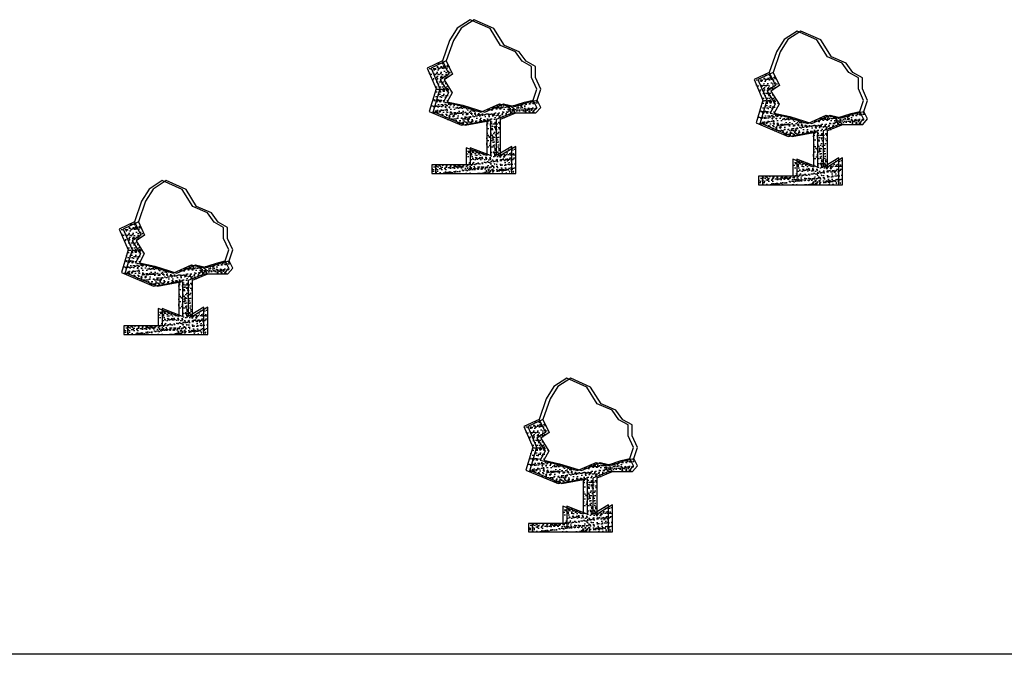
# Model space of a CAD drawing. Header units: inches. Extents: x -1841658761 to 3039153, y 1727 to 2165588347.
# Tile 7 of 41: x 10658 to 10712, y 4379 to 4413. Entities that reach past the tile are written whole.
import ezdxf

# ---------------------------------------------------------------- set-up
doc = ezdxf.new("R2010")
doc.units = ezdxf.units.IN
doc.header["$MEASUREMENT"] = 0
pattern_1 = [(50, (9735.95216, 4239.81322), (0.5715667, -0.0500056), [0.05976563, -0.65742187]), (355, (9735.95216, 4239.8132), (-0.11056747, 0.5994031), [0.0478125, -0.5259375]), (100.451444, (9735.9998, 4239.80906), (0.46099924, 0.5493975), [0.05079297, -0.55872262]), (46.1842, (9735.95216, 4239.9726), (0.85045794, -0.1318982), [0.0896484, -0.9861328]), (96.63564, (9736.023, 4239.9616), (0.74480874, 0.77625076), [0.0761895, -0.8380844]), (351.18416, (9735.9522, 4239.9726), (0.7448087, 0.77625076), [0.07171875, -0.78890625]), (21, (9736.03185, 4239.93275), (0.4756603, -0.32083693), [0.05976563, -0.65742187]), (326, (9736.03185, 4239.93275), (0.1938919, 0.57785394), [0.0478125, -0.5259375]), (71.451445, (9736.0715, 4239.906), (0.6695522, 0.257017), [0.05079296, -0.55872262]), (37.5, (9735.95216, 4239.81322), (0.009689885, 0.26527479), [0, -0.5195625, 0, -0.53390625, 0, -0.52792969]), (7.5, (9735.95216, 4239.81322), (0.20963354, 0.31429683), [0, -0.30440625, 0, -0.507609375, 0, -0.20121094]), (327.5, (9735.77446, 4239.81322), (0.425389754, -0.017973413), [0, -0.19921875, 0, -0.6215625, 0, -0.82476562]), (317.5, (9735.69477, 4239.81322), (0.46472648, 0.07977116), [0, -0.25898437, 0, -0.41278125, 0, -0.58570312])]
pattern_2 = [(50, (9741.2177, 4220.2753), (0.5715667, -0.0500056), [0.05976563, -0.65742187]), (355, (9741.2177, 4220.2753), (-0.11056747, 0.5994031), [0.0478125, -0.5259375]), (100.451444, (9741.2653, 4220.27114), (0.46099924, 0.5493975), [0.05079297, -0.55872262]), (46.1842, (9741.2177, 4220.4347), (0.85045794, -0.1318982), [0.0896484, -0.9861328]), (96.63564, (9741.2886, 4220.4237), (0.74480874, 0.77625076), [0.0761895, -0.8380844]), (351.18416, (9741.2177, 4220.4347), (0.7448087, 0.77625076), [0.07171875, -0.78890625]), (21, (9741.2974, 4220.39483), (0.4756603, -0.32083693), [0.05976563, -0.65742187]), (326, (9741.2974, 4220.39483), (0.1938919, 0.57785394), [0.0478125, -0.5259375]), (71.451445, (9741.337, 4220.3681), (0.6695522, 0.257017), [0.05079296, -0.55872262]), (37.5, (9741.2177, 4220.2753), (0.009689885, 0.26527479), [0, -0.5195625, 0, -0.53390625, 0, -0.52792969]), (7.5, (9741.2177, 4220.2753), (0.20963354, 0.31429683), [0, -0.30440625, 0, -0.507609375, 0, -0.20121094]), (327.5, (9741.03999, 4220.2753), (0.425389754, -0.017973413), [0, -0.19921875, 0, -0.6215625, 0, -0.82476562]), (317.5, (9740.9603, 4220.2753), (0.46472648, 0.07977116), [0, -0.25898437, 0, -0.41278125, 0, -0.58570312])]
pattern_3 = [(50, (9753.7577, 4239.1911), (0.5715667, -0.0500056), [0.05976563, -0.65742187]), (355, (9753.7577, 4239.1911), (-0.11056747, 0.5994031), [0.0478125, -0.5259375]), (100.451444, (9753.80534, 4239.1869), (0.46099924, 0.5493975), [0.05079297, -0.55872262]), (46.1842, (9753.7577, 4239.35046), (0.85045794, -0.1318982), [0.0896484, -0.9861328]), (96.63564, (9753.8286, 4239.3395), (0.74480874, 0.77625076), [0.0761895, -0.8380844]), (351.18416, (9753.7577, 4239.3505), (0.7448087, 0.77625076), [0.07171875, -0.78890625]), (21, (9753.8374, 4239.3106), (0.4756603, -0.32083693), [0.05976563, -0.65742187]), (326, (9753.8374, 4239.3106), (0.1938919, 0.57785394), [0.0478125, -0.5259375]), (71.451445, (9753.87704, 4239.2839), (0.6695522, 0.257017), [0.05079296, -0.55872262]), (37.5, (9753.75771, 4239.19109), (0.009689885, 0.26527479), [0, -0.5195625, 0, -0.53390625, 0, -0.52792969]), (7.5, (9753.7577, 4239.19109), (0.20963354, 0.31429683), [0, -0.30440625, 0, -0.507609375, 0, -0.20121094]), (327.5, (9753.58, 4239.19109), (0.425389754, -0.017973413), [0, -0.19921875, 0, -0.6215625, 0, -0.82476562]), (317.5, (9753.50032, 4239.1911), (0.46472648, 0.07977116), [0, -0.25898437, 0, -0.41278125, 0, -0.58570312])]
pattern_4 = [(50, (9719.1762, 4231.0408), (0.5715667, -0.0500056), [0.05976563, -0.65742187]), (355, (9719.1762, 4231.0408), (-0.11056747, 0.5994031), [0.0478125, -0.5259375]), (100.451444, (9719.22384, 4231.03665), (0.46099924, 0.5493975), [0.05079297, -0.55872262]), (46.1842, (9719.1762, 4231.2002), (0.85045794, -0.1318982), [0.0896484, -0.9861328]), (96.63564, (9719.2471, 4231.1892), (0.74480874, 0.77625076), [0.0761895, -0.8380844]), (351.18416, (9719.1762, 4231.2002), (0.7448087, 0.77625076), [0.07171875, -0.78890625]), (21, (9719.2559, 4231.16035), (0.4756603, -0.32083693), [0.05976563, -0.65742187]), (326, (9719.2559, 4231.16035), (0.1938919, 0.57785394), [0.0478125, -0.5259375]), (71.451445, (9719.29554, 4231.1336), (0.6695522, 0.257017), [0.05079296, -0.55872262]), (37.5, (9719.1762, 4231.04082), (0.009689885, 0.26527479), [0, -0.5195625, 0, -0.53390625, 0, -0.52792969]), (7.5, (9719.1762, 4231.04082), (0.20963354, 0.31429683), [0, -0.30440625, 0, -0.507609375, 0, -0.20121094]), (327.5, (9718.9985, 4231.04082), (0.425389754, -0.017973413), [0, -0.19921875, 0, -0.6215625, 0, -0.82476562]), (317.5, (9718.91882, 4231.0408), (0.46472648, 0.07977116), [0, -0.25898437, 0, -0.41278125, 0, -0.58570312])]

msp = doc.modelspace()

# ---------------------------------------------------------------- hatches: boundary and pattern name
at = {"ltscale": 0.02}
h = msp.add_hatch(dxfattribs=at)
h.set_pattern_fill('AR-CONC', color=256, scale=0.079687)
h.set_pattern_definition([(50, (9735.73966, 4239.81322), (0.5715667, -0.0500056), [0.05976563, -0.65742187]), (355, (9735.73966, 4239.8132), (-0.11056747, 0.5994031), [0.0478125, -0.5259375]), (100.451444, (9735.7873, 4239.80906), (0.46099924, 0.5493975), [0.05079297, -0.55872262]), (46.1842, (9735.73966, 4239.9726), (0.85045794, -0.1318982), [0.0896484, -0.9861328]), (96.63564, (9735.8105, 4239.9616), (0.74480874, 0.77625076), [0.0761895, -0.8380844]), (351.18416, (9735.7397, 4239.9726), (0.7448087, 0.77625076), [0.07171875, -0.78890625]), (21, (9735.81935, 4239.93275), (0.4756603, -0.32083693), [0.05976563, -0.65742187]), (326, (9735.81935, 4239.93275), (0.1938919, 0.57785394), [0.0478125, -0.5259375]), (71.451445, (9735.859, 4239.906), (0.6695522, 0.257017), [0.05079296, -0.55872262]), (37.5, (9735.73966, 4239.81322), (0.009689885, 0.26527479), [0, -0.5195625, 0, -0.53390625, 0, -0.52792969]), (7.5, (9735.73966, 4239.81322), (0.20963354, 0.31429683), [0, -0.30440625, 0, -0.507609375, 0, -0.20121094]), (327.5, (9735.56196, 4239.81322), (0.425389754, -0.017973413), [0, -0.19921875, 0, -0.6215625, 0, -0.82476562]), (317.5, (9735.48227, 4239.81322), (0.46472648, 0.07977116), [0, -0.25898437, 0, -0.41278125, 0, -0.58570312])])
h.paths.add_polyline_path([(10681.28501, 4408.87401), (10681.5559, 4409.36146), (10681.11344, 4410.07458), (10681.57396, 4410.38149), (10681.23056, 4411.09544), (10680.40312, 4410.70484), (10680.88579, 4409.57899), (10680.51805, 4408.33825), (10682.26485, 4407.603), (10683.64234, 4407.8506), (10683.64234, 4405.9386), (10682.52364, 4406.3715), (10682.52364, 4405.43354), (10680.64709, 4405.43354), (10680.64709, 4404.96457), (10685.01367, 4404.96457), (10685.01367, 4406.44366), (10684.18366, 4405.9386), (10684.18366, 4407.92275), (10685.0226, 4408.26144), (10686.11413, 4408.26144), (10686.37359, 4408.56978), (10686.17404, 4408.96875), (10685.70215, 4408.8561), (10684.95775, 4408.61107), (10684.34043, 4408.75627), (10683.33276, 4408.31159), (10682.1338, 4408.68445)])
h = msp.add_hatch(dxfattribs=at)
h.set_pattern_fill('AR-CONC', color=256, scale=0.079687)
h.set_pattern_definition(pattern_1)
h.paths.add_polyline_path([(10681.49751, 4408.87401), (10681.7684, 4409.36146), (10681.32594, 4410.07458), (10681.78646, 4410.38149), (10681.44306, 4411.09544), (10680.61562, 4410.70484), (10681.09829, 4409.57899), (10680.73055, 4408.33825), (10682.47735, 4407.603), (10683.85484, 4407.8506), (10683.85484, 4405.9386), (10682.73614, 4406.3715), (10682.73614, 4405.43354), (10680.85959, 4405.43354), (10680.85959, 4404.96457), (10685.22617, 4404.96457), (10685.22617, 4406.44366), (10684.39616, 4405.9386), (10684.39616, 4407.92275), (10685.2351, 4408.26144), (10686.32663, 4408.26144), (10686.58609, 4408.56978), (10686.38654, 4408.96875), (10685.91465, 4408.8561), (10685.17025, 4408.61107), (10684.55293, 4408.75627), (10683.54526, 4408.31159), (10682.3463, 4408.68445)])
h = msp.add_hatch(dxfattribs=at)
h.set_pattern_fill('AR-CONC', color=256, scale=0.079687)
h.set_pattern_definition(pattern_1)
h.paths.add_polyline_path([(10681.49751, 4408.87401), (10681.7684, 4409.36146), (10681.32594, 4410.07458), (10681.78646, 4410.38149), (10681.44306, 4411.09544), (10680.61562, 4410.70484), (10681.09829, 4409.57899), (10680.73055, 4408.33825), (10682.47735, 4407.603), (10683.85484, 4407.8506), (10683.85484, 4405.9386), (10682.73614, 4406.3715), (10682.73614, 4405.43354), (10680.85959, 4405.43354), (10680.85959, 4404.96457), (10685.22617, 4404.96457), (10685.22617, 4406.44366), (10684.39616, 4405.9386), (10684.39616, 4407.92275), (10685.2351, 4408.26144), (10686.32663, 4408.26144), (10686.58609, 4408.56978), (10686.38654, 4408.96875), (10685.91465, 4408.8561), (10685.17025, 4408.61107), (10684.55293, 4408.75627), (10683.54526, 4408.31159), (10682.3463, 4408.68445)])
h = msp.add_hatch(dxfattribs=at)
h.set_pattern_fill('AR-CONC', color=256, scale=0.079687)
h.set_pattern_definition([(50, (9753.5452, 4239.1911), (0.5715667, -0.0500056), [0.05976563, -0.65742187]), (355, (9753.5452, 4239.1911), (-0.11056747, 0.5994031), [0.0478125, -0.5259375]), (100.451444, (9753.59284, 4239.1869), (0.46099924, 0.5493975), [0.05079297, -0.55872262]), (46.1842, (9753.5452, 4239.35046), (0.85045794, -0.1318982), [0.0896484, -0.9861328]), (96.63564, (9753.6161, 4239.3395), (0.74480874, 0.77625076), [0.0761895, -0.8380844]), (351.18416, (9753.5452, 4239.3505), (0.7448087, 0.77625076), [0.07171875, -0.78890625]), (21, (9753.6249, 4239.3106), (0.4756603, -0.32083693), [0.05976563, -0.65742187]), (326, (9753.6249, 4239.3106), (0.1938919, 0.57785394), [0.0478125, -0.5259375]), (71.451445, (9753.66454, 4239.2839), (0.6695522, 0.257017), [0.05079296, -0.55872262]), (37.5, (9753.54521, 4239.19109), (0.009689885, 0.26527479), [0, -0.5195625, 0, -0.53390625, 0, -0.52792969]), (7.5, (9753.5452, 4239.19109), (0.20963354, 0.31429683), [0, -0.30440625, 0, -0.507609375, 0, -0.20121094]), (327.5, (9753.3675, 4239.19109), (0.425389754, -0.017973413), [0, -0.19921875, 0, -0.6215625, 0, -0.82476562]), (317.5, (9753.28782, 4239.1911), (0.46472648, 0.07977116), [0, -0.25898437, 0, -0.41278125, 0, -0.58570312])])
h.paths.add_polyline_path([(10699.09055, 4408.25187), (10699.36145, 4408.73932), (10698.91898, 4409.45244), (10699.3795, 4409.75935), (10699.03611, 4410.4733), (10698.20867, 4410.0827), (10698.69134, 4408.95685), (10698.3236, 4407.71612), (10700.07039, 4406.98087), (10701.44789, 4407.22846), (10701.44789, 4405.31646), (10700.32919, 4405.74936), (10700.32919, 4404.81141), (10698.45264, 4404.81141), (10698.45264, 4404.34243), (10702.81921, 4404.34243), (10702.81921, 4405.82152), (10701.98921, 4405.31646), (10701.98921, 4407.30061), (10702.82815, 4407.63931), (10703.91967, 4407.63931), (10704.17914, 4407.94764), (10703.97959, 4408.34661), (10703.50769, 4408.23396), (10702.76329, 4407.98893), (10702.14597, 4408.13413), (10701.13831, 4407.68945), (10699.93935, 4408.06231)])
h = msp.add_hatch(dxfattribs=at)
h.set_pattern_fill('AR-CONC', color=256, scale=0.079687)
h.set_pattern_definition(pattern_3)
h.paths.add_polyline_path([(10699.30305, 4408.25187), (10699.57395, 4408.73932), (10699.13148, 4409.45244), (10699.592, 4409.75935), (10699.24861, 4410.4733), (10698.42117, 4410.0827), (10698.90384, 4408.95685), (10698.5361, 4407.71612), (10700.28289, 4406.98087), (10701.66039, 4407.22846), (10701.66039, 4405.31646), (10700.54169, 4405.74936), (10700.54169, 4404.81141), (10698.66514, 4404.81141), (10698.66514, 4404.34243), (10703.03171, 4404.34243), (10703.03171, 4405.82152), (10702.20171, 4405.31646), (10702.20171, 4407.30061), (10703.04065, 4407.63931), (10704.13217, 4407.63931), (10704.39164, 4407.94764), (10704.19209, 4408.34661), (10703.72019, 4408.23396), (10702.97579, 4407.98893), (10702.35847, 4408.13413), (10701.35081, 4407.68945), (10700.15185, 4408.06231)])
h = msp.add_hatch(dxfattribs=at)
h.set_pattern_fill('AR-CONC', color=256, scale=0.079687)
h.set_pattern_definition(pattern_3)
h.paths.add_polyline_path([(10699.30305, 4408.25187), (10699.57395, 4408.73932), (10699.13148, 4409.45244), (10699.592, 4409.75935), (10699.24861, 4410.4733), (10698.42117, 4410.0827), (10698.90384, 4408.95685), (10698.5361, 4407.71612), (10700.28289, 4406.98087), (10701.66039, 4407.22846), (10701.66039, 4405.31646), (10700.54169, 4405.74936), (10700.54169, 4404.81141), (10698.66514, 4404.81141), (10698.66514, 4404.34243), (10703.03171, 4404.34243), (10703.03171, 4405.82152), (10702.20171, 4405.31646), (10702.20171, 4407.30061), (10703.04065, 4407.63931), (10704.13217, 4407.63931), (10704.39164, 4407.94764), (10704.19209, 4408.34661), (10703.72019, 4408.23396), (10702.97579, 4407.98893), (10702.35847, 4408.13413), (10701.35081, 4407.68945), (10700.15185, 4408.06231)])
h = msp.add_hatch(dxfattribs=at)
h.set_pattern_fill('AR-CONC', color=256, scale=0.079687)
h.set_pattern_definition([(50, (9718.9637, 4231.0408), (0.5715667, -0.0500056), [0.05976563, -0.65742187]), (355, (9718.9637, 4231.0408), (-0.11056747, 0.5994031), [0.0478125, -0.5259375]), (100.451444, (9719.01134, 4231.03665), (0.46099924, 0.5493975), [0.05079297, -0.55872262]), (46.1842, (9718.9637, 4231.2002), (0.85045794, -0.1318982), [0.0896484, -0.9861328]), (96.63564, (9719.0346, 4231.1892), (0.74480874, 0.77625076), [0.0761895, -0.8380844]), (351.18416, (9718.9637, 4231.2002), (0.7448087, 0.77625076), [0.07171875, -0.78890625]), (21, (9719.0434, 4231.16035), (0.4756603, -0.32083693), [0.05976563, -0.65742187]), (326, (9719.0434, 4231.16035), (0.1938919, 0.57785394), [0.0478125, -0.5259375]), (71.451445, (9719.08304, 4231.1336), (0.6695522, 0.257017), [0.05079296, -0.55872262]), (37.5, (9718.9637, 4231.04082), (0.009689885, 0.26527479), [0, -0.5195625, 0, -0.53390625, 0, -0.52792969]), (7.5, (9718.9637, 4231.04082), (0.20963354, 0.31429683), [0, -0.30440625, 0, -0.507609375, 0, -0.20121094]), (327.5, (9718.786, 4231.04082), (0.425389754, -0.017973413), [0, -0.19921875, 0, -0.6215625, 0, -0.82476562]), (317.5, (9718.70632, 4231.0408), (0.46472648, 0.07977116), [0, -0.25898437, 0, -0.41278125, 0, -0.58570312])])
h.paths.add_polyline_path([(10664.50905, 4400.1016), (10664.77995, 4400.58905), (10664.33748, 4401.30217), (10664.798, 4401.60908), (10664.45461, 4402.32304), (10663.62716, 4401.93243), (10664.10984, 4400.80658), (10663.7421, 4399.56585), (10665.48889, 4398.8306), (10666.86639, 4399.07819), (10666.86639, 4397.16619), (10665.74769, 4397.5991), (10665.74769, 4396.66114), (10663.87114, 4396.66114), (10663.87114, 4396.19216), (10668.23771, 4396.19216), (10668.23771, 4397.67125), (10667.40771, 4397.16619), (10667.40771, 4399.15034), (10668.24665, 4399.48904), (10669.33817, 4399.48904), (10669.59764, 4399.79737), (10669.39809, 4400.19634), (10668.92619, 4400.08369), (10668.18179, 4399.83867), (10667.56447, 4399.98387), (10666.55681, 4399.53919), (10665.35784, 4399.91204)])
h = msp.add_hatch(dxfattribs=at)
h.set_pattern_fill('AR-CONC', color=256, scale=0.079687)
h.set_pattern_definition(pattern_4)
h.paths.add_polyline_path([(10664.72155, 4400.1016), (10664.99245, 4400.58905), (10664.54998, 4401.30217), (10665.0105, 4401.60908), (10664.66711, 4402.32304), (10663.83966, 4401.93243), (10664.32234, 4400.80658), (10663.9546, 4399.56585), (10665.70139, 4398.8306), (10667.07889, 4399.07819), (10667.07889, 4397.16619), (10665.96019, 4397.5991), (10665.96019, 4396.66114), (10664.08364, 4396.66114), (10664.08364, 4396.19216), (10668.45021, 4396.19216), (10668.45021, 4397.67125), (10667.62021, 4397.16619), (10667.62021, 4399.15034), (10668.45915, 4399.48904), (10669.55067, 4399.48904), (10669.81014, 4399.79737), (10669.61059, 4400.19634), (10669.13869, 4400.08369), (10668.39429, 4399.83867), (10667.77697, 4399.98387), (10666.76931, 4399.53919), (10665.57034, 4399.91204)])
h = msp.add_hatch(dxfattribs=at)
h.set_pattern_fill('AR-CONC', color=256, scale=0.079687)
h.set_pattern_definition(pattern_4)
h.paths.add_polyline_path([(10664.72155, 4400.1016), (10664.99245, 4400.58905), (10664.54998, 4401.30217), (10665.0105, 4401.60908), (10664.66711, 4402.32304), (10663.83966, 4401.93243), (10664.32234, 4400.80658), (10663.9546, 4399.56585), (10665.70139, 4398.8306), (10667.07889, 4399.07819), (10667.07889, 4397.16619), (10665.96019, 4397.5991), (10665.96019, 4396.66114), (10664.08364, 4396.66114), (10664.08364, 4396.19216), (10668.45021, 4396.19216), (10668.45021, 4397.67125), (10667.62021, 4397.16619), (10667.62021, 4399.15034), (10668.45915, 4399.48904), (10669.55067, 4399.48904), (10669.81014, 4399.79737), (10669.61059, 4400.19634), (10669.13869, 4400.08369), (10668.39429, 4399.83867), (10667.77697, 4399.98387), (10666.76931, 4399.53919), (10665.57034, 4399.91204)])
h = msp.add_hatch(dxfattribs=at)
h.set_pattern_fill('AR-CONC', color=256, scale=0.079687)
h.set_pattern_definition([(50, (9741.0052, 4220.2753), (0.5715667, -0.0500056), [0.05976563, -0.65742187]), (355, (9741.0052, 4220.2753), (-0.11056747, 0.5994031), [0.0478125, -0.5259375]), (100.451444, (9741.0528, 4220.27114), (0.46099924, 0.5493975), [0.05079297, -0.55872262]), (46.1842, (9741.0052, 4220.4347), (0.85045794, -0.1318982), [0.0896484, -0.9861328]), (96.63564, (9741.0761, 4220.4237), (0.74480874, 0.77625076), [0.0761895, -0.8380844]), (351.18416, (9741.0052, 4220.4347), (0.7448087, 0.77625076), [0.07171875, -0.78890625]), (21, (9741.0849, 4220.39483), (0.4756603, -0.32083693), [0.05976563, -0.65742187]), (326, (9741.0849, 4220.39483), (0.1938919, 0.57785394), [0.0478125, -0.5259375]), (71.451445, (9741.1245, 4220.3681), (0.6695522, 0.257017), [0.05079296, -0.55872262]), (37.5, (9741.0052, 4220.2753), (0.009689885, 0.26527479), [0, -0.5195625, 0, -0.53390625, 0, -0.52792969]), (7.5, (9741.0052, 4220.2753), (0.20963354, 0.31429683), [0, -0.30440625, 0, -0.507609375, 0, -0.20121094]), (327.5, (9740.82749, 4220.2753), (0.425389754, -0.017973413), [0, -0.19921875, 0, -0.6215625, 0, -0.82476562]), (317.5, (9740.7478, 4220.2753), (0.46472648, 0.07977116), [0, -0.25898437, 0, -0.41278125, 0, -0.58570312])])
h.paths.add_polyline_path([(10686.55053, 4389.33609), (10686.82143, 4389.82354), (10686.37896, 4390.53666), (10686.83948, 4390.84357), (10686.49609, 4391.55752), (10685.66865, 4391.16692), (10686.15132, 4390.04107), (10685.78358, 4388.80033), (10687.53037, 4388.06508), (10688.90787, 4388.31268), (10688.90787, 4386.40068), (10687.78917, 4386.83358), (10687.78917, 4385.89562), (10685.91262, 4385.89562), (10685.91262, 4385.42665), (10690.27919, 4385.42665), (10690.27919, 4386.90574), (10689.44919, 4386.40068), (10689.44919, 4388.38482), (10690.28813, 4388.72352), (10691.37965, 4388.72352), (10691.63912, 4389.03186), (10691.43957, 4389.43083), (10690.96767, 4389.31818), (10690.22327, 4389.07315), (10689.60595, 4389.21835), (10688.59829, 4388.77367), (10687.39933, 4389.14653)])
h = msp.add_hatch(dxfattribs=at)
h.set_pattern_fill('AR-CONC', color=256, scale=0.079687)
h.set_pattern_definition(pattern_2)
h.paths.add_polyline_path([(10686.76303, 4389.33609), (10687.03393, 4389.82354), (10686.59146, 4390.53666), (10687.05198, 4390.84357), (10686.70859, 4391.55752), (10685.88115, 4391.16692), (10686.36382, 4390.04107), (10685.99608, 4388.80033), (10687.74287, 4388.06508), (10689.12037, 4388.31268), (10689.12037, 4386.40068), (10688.00167, 4386.83358), (10688.00167, 4385.89562), (10686.12512, 4385.89562), (10686.12512, 4385.42665), (10690.49169, 4385.42665), (10690.49169, 4386.90574), (10689.66169, 4386.40068), (10689.66169, 4388.38482), (10690.50063, 4388.72352), (10691.59215, 4388.72352), (10691.85162, 4389.03186), (10691.65207, 4389.43083), (10691.18017, 4389.31818), (10690.43577, 4389.07315), (10689.81845, 4389.21835), (10688.81079, 4388.77367), (10687.61183, 4389.14653)])
h = msp.add_hatch(dxfattribs=at)
h.set_pattern_fill('AR-CONC', color=256, scale=0.079687)
h.set_pattern_definition(pattern_2)
h.paths.add_polyline_path([(10686.76303, 4389.33609), (10687.03393, 4389.82354), (10686.59146, 4390.53666), (10687.05198, 4390.84357), (10686.70859, 4391.55752), (10685.88115, 4391.16692), (10686.36382, 4390.04107), (10685.99608, 4388.80033), (10687.74287, 4388.06508), (10689.12037, 4388.31268), (10689.12037, 4386.40068), (10688.00167, 4386.83358), (10688.00167, 4385.89562), (10686.12512, 4385.89562), (10686.12512, 4385.42665), (10690.49169, 4385.42665), (10690.49169, 4386.90574), (10689.66169, 4386.40068), (10689.66169, 4388.38482), (10690.50063, 4388.72352), (10691.59215, 4388.72352), (10691.85162, 4389.03186), (10691.65207, 4389.43083), (10691.18017, 4389.31818), (10690.43577, 4389.07315), (10689.81845, 4389.21835), (10688.81079, 4388.77367), (10687.61183, 4389.14653)])

# ---------------------------------------------------------------- linework, layer by layer
for p, q in [((10682.03501, 4412.88761), (10681.62129, 4412.22129)), ((10682.24751, 4412.88761), (10681.83379, 4412.22129)), ((10682.24751, 4412.88761), (10681.83379, 4412.22129)), ((10682.74752, 4413.34714), (10682.03501, 4412.88761)), ((10682.96002, 4413.34714), (10682.24751, 4412.88761)), ((10682.96002, 4413.34714), (10682.24751, 4412.88761)), ((10683.82779, 4412.86464), (10682.74752, 4413.34714)), ((10684.04029, 4412.86464), (10682.96002, 4413.34714)), ((10684.04029, 4412.86464), (10682.96002, 4413.34714)), ((10684.40239, 4411.94557), (10683.82779, 4412.86464)), ((10684.61489, 4411.94557), (10684.04029, 4412.86464)), ((10684.61489, 4411.94557), (10684.04029, 4412.86464)), ((10700.55307, 4412.725), (10699.84056, 4412.26547)), ((10700.76557, 4412.725), (10700.05306, 4412.26547)), ((10700.76557, 4412.725), (10700.05306, 4412.26547)), ((10701.63333, 4412.2425), (10700.55307, 4412.725)), ((10701.84583, 4412.2425), (10700.76557, 4412.725)), ((10701.84583, 4412.2425), (10700.76557, 4412.725)), ((10681.62129, 4412.22129), (10681.23056, 4411.09544)), ((10681.83379, 4412.22129), (10681.44306, 4411.09544)), ((10681.83379, 4412.22129), (10681.44306, 4411.09544)), ((10685.20684, 4411.60092), (10684.40239, 4411.94557)), ((10685.41934, 4411.60092), (10684.61489, 4411.94557)), ((10685.41934, 4411.60092), (10684.61489, 4411.94557)), ((10699.84056, 4412.26547), (10699.42684, 4411.59915)), ((10700.05306, 4412.26547), (10699.63934, 4411.59915)), ((10700.05306, 4412.26547), (10699.63934, 4411.59915)), ((10702.20793, 4411.32343), (10701.63333, 4412.2425)), ((10702.42043, 4411.32343), (10701.84583, 4412.2425)), ((10702.42043, 4411.32343), (10701.84583, 4412.2425)), ((10685.57548, 4411.08334), (10685.20684, 4411.60092)), ((10685.78798, 4411.08334), (10685.41934, 4411.60092)), ((10685.78798, 4411.08334), (10685.41934, 4411.60092)), ((10699.42684, 4411.59915), (10699.03611, 4410.4733)), ((10699.63934, 4411.59915), (10699.24861, 4410.4733)), ((10699.63934, 4411.59915), (10699.24861, 4410.4733)), ((10703.01239, 4410.97879), (10702.20793, 4411.32343)), ((10703.22489, 4410.97879), (10702.42043, 4411.32343)), ((10703.22489, 4410.97879), (10702.42043, 4411.32343)), ((10681.23056, 4411.09544), (10680.40312, 4410.70484)), ((10681.44306, 4411.09544), (10680.61562, 4410.70484)), ((10681.44306, 4411.09544), (10680.61562, 4410.70484)), ((10681.23056, 4411.09544), (10681.57396, 4410.38149)), ((10681.44306, 4411.09544), (10681.78646, 4410.38149)), ((10681.44306, 4411.09544), (10681.78646, 4410.38149)), ((10686.09018, 4410.79608), (10685.57548, 4411.08334)), ((10686.30268, 4410.79608), (10685.78798, 4411.08334)), ((10686.30268, 4410.79608), (10685.78798, 4411.08334)), ((10686.09018, 4410.20197), (10686.09018, 4410.79608)), ((10686.30268, 4410.20197), (10686.30268, 4410.79608)), ((10686.30268, 4410.20197), (10686.30268, 4410.79608)), ((10703.38103, 4410.4612), (10703.01239, 4410.97879)), ((10703.59353, 4410.4612), (10703.22489, 4410.97879)), ((10703.59353, 4410.4612), (10703.22489, 4410.97879)), ((10680.40312, 4410.70484), (10680.88579, 4409.57899)), ((10680.61562, 4410.70484), (10681.09829, 4409.57899)), ((10680.61562, 4410.70484), (10681.09829, 4409.57899)), ((10681.57396, 4410.38149), (10681.11344, 4410.07458)), ((10681.78646, 4410.38149), (10681.32594, 4410.07458)), ((10681.78646, 4410.38149), (10681.32594, 4410.07458)), ((10686.37359, 4409.56719), (10686.09018, 4410.20197)), ((10686.58609, 4409.56719), (10686.30268, 4410.20197)), ((10686.58609, 4409.56719), (10686.30268, 4410.20197)), ((10699.03611, 4410.4733), (10698.20867, 4410.0827)), ((10699.24861, 4410.4733), (10698.42117, 4410.0827)), ((10699.24861, 4410.4733), (10698.42117, 4410.0827)), ((10699.03611, 4410.4733), (10699.3795, 4409.75935)), ((10699.24861, 4410.4733), (10699.592, 4409.75935)), ((10699.24861, 4410.4733), (10699.592, 4409.75935)), ((10703.89573, 4410.17394), (10703.38103, 4410.4612)), ((10704.10823, 4410.17394), (10703.59353, 4410.4612)), ((10704.10823, 4410.17394), (10703.59353, 4410.4612)), ((10681.11344, 4410.07458), (10681.5559, 4409.36146)), ((10681.32594, 4410.07458), (10681.7684, 4409.36146)), ((10681.32594, 4410.07458), (10681.7684, 4409.36146)), ((10698.20867, 4410.0827), (10698.69134, 4408.95685)), ((10698.42117, 4410.0827), (10698.90384, 4408.95685)), ((10698.42117, 4410.0827), (10698.90384, 4408.95685)), ((10699.3795, 4409.75935), (10698.91898, 4409.45244)), ((10699.592, 4409.75935), (10699.13148, 4409.45244)), ((10699.592, 4409.75935), (10699.13148, 4409.45244)), ((10703.89573, 4409.57983), (10703.89573, 4410.17394)), ((10704.10823, 4409.57983), (10704.10823, 4410.17394)), ((10704.10823, 4409.57983), (10704.10823, 4410.17394)), ((10680.88579, 4409.57899), (10680.51805, 4408.33825)), ((10681.09829, 4409.57899), (10680.73055, 4408.33825)), ((10681.09829, 4409.57899), (10680.73055, 4408.33825)), ((10681.5559, 4409.36146), (10681.28501, 4408.87401)), ((10681.7684, 4409.36146), (10681.49751, 4408.87401)), ((10681.7684, 4409.36146), (10681.49751, 4408.87401)), ((10686.17404, 4408.96875), (10686.37359, 4409.56719)), ((10686.38654, 4408.96875), (10686.58609, 4409.56719)), ((10686.38654, 4408.96875), (10686.58609, 4409.56719)), ((10698.91898, 4409.45244), (10699.36145, 4408.73932)), ((10699.13148, 4409.45244), (10699.57395, 4408.73932)), ((10699.13148, 4409.45244), (10699.57395, 4408.73932)), ((10704.17914, 4408.94505), (10703.89573, 4409.57983)), ((10704.39164, 4408.94505), (10704.10823, 4409.57983)), ((10704.39164, 4408.94505), (10704.10823, 4409.57983)), ((10681.28501, 4408.87401), (10682.1338, 4408.68445)), ((10681.49751, 4408.87401), (10682.3463, 4408.68445)), ((10681.49751, 4408.87401), (10682.3463, 4408.68445)), ((10682.1338, 4408.68445), (10683.33276, 4408.31159)), ((10682.3463, 4408.68445), (10683.54526, 4408.31159)), ((10682.3463, 4408.68445), (10683.54526, 4408.31159)), ((10683.33276, 4408.31159), (10684.34043, 4408.75627)), ((10683.54526, 4408.31159), (10684.55293, 4408.75627)), ((10683.54526, 4408.31159), (10684.55293, 4408.75627)), ((10684.34043, 4408.75627), (10684.95775, 4408.61107)), ((10684.55293, 4408.75627), (10685.17025, 4408.61107)), ((10684.55293, 4408.75627), (10685.17025, 4408.61107)), ((10684.95775, 4408.61107), (10685.70215, 4408.8561)), ((10685.17025, 4408.61107), (10685.91465, 4408.8561)), ((10685.17025, 4408.61107), (10685.91465, 4408.8561)), ((10685.70215, 4408.8561), (10686.17404, 4408.96875)), ((10685.91465, 4408.8561), (10686.38654, 4408.96875)), ((10685.91465, 4408.8561), (10686.38654, 4408.96875)), ((10686.37359, 4408.56978), (10686.17404, 4408.96875)), ((10686.58609, 4408.56978), (10686.38654, 4408.96875)), ((10686.58609, 4408.56978), (10686.38654, 4408.96875)), ((10698.69134, 4408.95685), (10698.3236, 4407.71612)), ((10698.90384, 4408.95685), (10698.5361, 4407.71612)), ((10698.90384, 4408.95685), (10698.5361, 4407.71612)), ((10699.36145, 4408.73932), (10699.09055, 4408.25187)), ((10699.57395, 4408.73932), (10699.30305, 4408.25187)), ((10699.57395, 4408.73932), (10699.30305, 4408.25187)), ((10703.97959, 4408.34661), (10704.17914, 4408.94505)), ((10704.19209, 4408.34661), (10704.39164, 4408.94505)), ((10704.19209, 4408.34661), (10704.39164, 4408.94505)), ((10680.51805, 4408.33825), (10682.26485, 4407.603)), ((10680.73055, 4408.33825), (10682.47735, 4407.603)), ((10680.73055, 4408.33825), (10682.47735, 4407.603)), ((10684.18366, 4407.92275), (10685.0226, 4408.26144)), ((10684.39616, 4407.92275), (10685.2351, 4408.26144)), ((10684.39616, 4407.92275), (10685.2351, 4408.26144)), ((10685.0226, 4408.26144), (10686.11413, 4408.26144)), ((10685.2351, 4408.26144), (10686.32663, 4408.26144)), ((10685.2351, 4408.26144), (10686.32663, 4408.26144)), ((10686.11413, 4408.26144), (10686.37359, 4408.56978)), ((10686.32663, 4408.26144), (10686.58609, 4408.56978)), ((10686.32663, 4408.26144), (10686.58609, 4408.56978)), ((10699.09055, 4408.25187), (10699.93935, 4408.06231)), ((10699.30305, 4408.25187), (10700.15185, 4408.06231)), ((10699.30305, 4408.25187), (10700.15185, 4408.06231)), ((10699.93935, 4408.06231), (10701.13831, 4407.68945)), ((10700.15185, 4408.06231), (10701.35081, 4407.68945)), ((10700.15185, 4408.06231), (10701.35081, 4407.68945)), ((10701.13831, 4407.68945), (10702.14597, 4408.13413)), ((10701.35081, 4407.68945), (10702.35847, 4408.13413)), ((10701.35081, 4407.68945), (10702.35847, 4408.13413)), ((10702.14597, 4408.13413), (10702.76329, 4407.98893)), ((10702.35847, 4408.13413), (10702.97579, 4407.98893)), ((10702.35847, 4408.13413), (10702.97579, 4407.98893)), ((10702.76329, 4407.98893), (10703.50769, 4408.23396)), ((10702.97579, 4407.98893), (10703.72019, 4408.23396)), ((10702.97579, 4407.98893), (10703.72019, 4408.23396)), ((10703.50769, 4408.23396), (10703.97959, 4408.34661)), ((10703.72019, 4408.23396), (10704.19209, 4408.34661)), ((10703.72019, 4408.23396), (10704.19209, 4408.34661)), ((10704.17914, 4407.94764), (10703.97959, 4408.34661)), ((10704.39164, 4407.94764), (10704.19209, 4408.34661)), ((10704.39164, 4407.94764), (10704.19209, 4408.34661)), ((10682.26485, 4407.603), (10683.64234, 4407.8506)), ((10682.47735, 4407.603), (10683.85484, 4407.8506)), ((10682.47735, 4407.603), (10683.85484, 4407.8506)), ((10683.64234, 4407.8506), (10683.64234, 4405.9386)), ((10683.85484, 4407.8506), (10683.85484, 4405.9386)), ((10683.85484, 4407.8506), (10683.85484, 4405.9386)), ((10684.18366, 4405.9386), (10684.18366, 4407.92275)), ((10684.39616, 4405.9386), (10684.39616, 4407.92275)), ((10684.39616, 4405.9386), (10684.39616, 4407.92275)), ((10698.3236, 4407.71612), (10700.07039, 4406.98087)), ((10698.5361, 4407.71612), (10700.28289, 4406.98087)), ((10698.5361, 4407.71612), (10700.28289, 4406.98087)), ((10701.98921, 4407.30061), (10702.82815, 4407.63931)), ((10702.20171, 4407.30061), (10703.04065, 4407.63931)), ((10702.20171, 4407.30061), (10703.04065, 4407.63931)), ((10702.82815, 4407.63931), (10703.91967, 4407.63931)), ((10703.04065, 4407.63931), (10704.13217, 4407.63931)), ((10703.04065, 4407.63931), (10704.13217, 4407.63931)), ((10703.91967, 4407.63931), (10704.17914, 4407.94764)), ((10704.13217, 4407.63931), (10704.39164, 4407.94764)), ((10704.13217, 4407.63931), (10704.39164, 4407.94764)), ((10700.07039, 4406.98087), (10701.44789, 4407.22846)), ((10700.28289, 4406.98087), (10701.66039, 4407.22846)), ((10700.28289, 4406.98087), (10701.66039, 4407.22846)), ((10701.44789, 4407.22846), (10701.44789, 4405.31646)), ((10701.66039, 4407.22846), (10701.66039, 4405.31646)), ((10701.66039, 4407.22846), (10701.66039, 4405.31646)), ((10701.98921, 4405.31646), (10701.98921, 4407.30061)), ((10702.20171, 4405.31646), (10702.20171, 4407.30061)), ((10702.20171, 4405.31646), (10702.20171, 4407.30061)), ((10683.64234, 4405.9386), (10682.52364, 4406.3715)), ((10682.52364, 4406.3715), (10682.52364, 4405.43354)), ((10683.85484, 4405.9386), (10682.73614, 4406.3715)), ((10682.73614, 4406.3715), (10682.73614, 4405.43354)), ((10683.85484, 4405.9386), (10682.73614, 4406.3715)), ((10682.73614, 4406.3715), (10682.73614, 4405.43354)), ((10685.01367, 4406.44366), (10684.18366, 4405.9386)), ((10685.22617, 4406.44366), (10684.39616, 4405.9386)), ((10685.22617, 4406.44366), (10684.39616, 4405.9386)), ((10685.01367, 4404.96457), (10685.01367, 4406.44366)), ((10685.22617, 4404.96457), (10685.22617, 4406.44366)), ((10685.22617, 4404.96457), (10685.22617, 4406.44366)), ((10682.52364, 4405.43354), (10680.64709, 4405.43354)), ((10680.64709, 4405.43354), (10680.64709, 4404.96457)), ((10682.73614, 4405.43354), (10680.85959, 4405.43354)), ((10680.85959, 4405.43354), (10680.85959, 4404.96457)), ((10682.73614, 4405.43354), (10680.85959, 4405.43354)), ((10680.85959, 4405.43354), (10680.85959, 4404.96457)), ((10701.44789, 4405.31646), (10700.32919, 4405.74936)), ((10700.32919, 4405.74936), (10700.32919, 4404.81141)), ((10701.66039, 4405.31646), (10700.54169, 4405.74936)), ((10700.54169, 4405.74936), (10700.54169, 4404.81141)), ((10701.66039, 4405.31646), (10700.54169, 4405.74936)), ((10700.54169, 4405.74936), (10700.54169, 4404.81141)), ((10702.81921, 4405.82152), (10701.98921, 4405.31646)), ((10703.03171, 4405.82152), (10702.20171, 4405.31646)), ((10703.03171, 4405.82152), (10702.20171, 4405.31646)), ((10702.81921, 4404.34243), (10702.81921, 4405.82152)), ((10703.03171, 4404.34243), (10703.03171, 4405.82152)), ((10703.03171, 4404.34243), (10703.03171, 4405.82152)), ((10680.64709, 4404.96457), (10685.01367, 4404.96457)), ((10680.85959, 4404.96457), (10685.22617, 4404.96457)), ((10680.85959, 4404.96457), (10685.22617, 4404.96457)), ((10665.97157, 4404.57474), (10665.25906, 4404.1152)), ((10666.18407, 4404.57474), (10665.47156, 4404.1152)), ((10666.18407, 4404.57474), (10665.47156, 4404.1152)), ((10667.05183, 4404.09223), (10665.97157, 4404.57474)), ((10667.26433, 4404.09223), (10666.18407, 4404.57474)), ((10667.26433, 4404.09223), (10666.18407, 4404.57474)), ((10700.32919, 4404.81141), (10698.45264, 4404.81141)), ((10698.45264, 4404.81141), (10698.45264, 4404.34243)), ((10698.45264, 4404.34243), (10702.81921, 4404.34243)), ((10700.54169, 4404.81141), (10698.66514, 4404.81141)), ((10698.66514, 4404.81141), (10698.66514, 4404.34243)), ((10700.54169, 4404.81141), (10698.66514, 4404.81141)), ((10698.66514, 4404.81141), (10698.66514, 4404.34243)), ((10698.66514, 4404.34243), (10703.03171, 4404.34243)), ((10698.66514, 4404.34243), (10703.03171, 4404.34243)), ((10665.25906, 4404.1152), (10664.84534, 4403.44889)), ((10665.47156, 4404.1152), (10665.05784, 4403.44889)), ((10665.47156, 4404.1152), (10665.05784, 4403.44889)), ((10667.62643, 4403.17316), (10667.05183, 4404.09223)), ((10667.83893, 4403.17316), (10667.26433, 4404.09223)), ((10667.83893, 4403.17316), (10667.26433, 4404.09223)), ((10664.84534, 4403.44889), (10664.45461, 4402.32304)), ((10665.05784, 4403.44889), (10664.66711, 4402.32304)), ((10665.05784, 4403.44889), (10664.66711, 4402.32304)), ((10668.43088, 4402.82852), (10667.62643, 4403.17316)), ((10668.64338, 4402.82852), (10667.83893, 4403.17316)), ((10668.64338, 4402.82852), (10667.83893, 4403.17316)), ((10668.79953, 4402.31094), (10668.43088, 4402.82852)), ((10669.01203, 4402.31094), (10668.64338, 4402.82852)), ((10669.01203, 4402.31094), (10668.64338, 4402.82852)), ((10664.45461, 4402.32304), (10663.62716, 4401.93243)), ((10664.66711, 4402.32304), (10663.83966, 4401.93243)), ((10664.66711, 4402.32304), (10663.83966, 4401.93243)), ((10664.45461, 4402.32304), (10664.798, 4401.60908)), ((10664.66711, 4402.32304), (10665.0105, 4401.60908)), ((10664.66711, 4402.32304), (10665.0105, 4401.60908)), ((10669.31423, 4402.02368), (10668.79953, 4402.31094)), ((10669.52673, 4402.02368), (10669.01203, 4402.31094)), ((10669.52673, 4402.02368), (10669.01203, 4402.31094)), ((10663.62716, 4401.93243), (10664.10984, 4400.80658)), ((10663.83966, 4401.93243), (10664.32234, 4400.80658)), ((10663.83966, 4401.93243), (10664.32234, 4400.80658)), ((10669.31423, 4401.42956), (10669.31423, 4402.02368)), ((10669.52673, 4401.42956), (10669.52673, 4402.02368)), ((10669.52673, 4401.42956), (10669.52673, 4402.02368)), ((10664.798, 4401.60908), (10664.33748, 4401.30217)), ((10664.33748, 4401.30217), (10664.77995, 4400.58905)), ((10665.0105, 4401.60908), (10664.54998, 4401.30217)), ((10665.0105, 4401.60908), (10664.54998, 4401.30217)), ((10664.54998, 4401.30217), (10664.99245, 4400.58905)), ((10664.54998, 4401.30217), (10664.99245, 4400.58905)), ((10669.59764, 4400.79479), (10669.31423, 4401.42956)), ((10669.81014, 4400.79479), (10669.52673, 4401.42956)), ((10669.81014, 4400.79479), (10669.52673, 4401.42956)), ((10664.10984, 4400.80658), (10663.7421, 4399.56585)), ((10664.32234, 4400.80658), (10663.9546, 4399.56585)), ((10664.32234, 4400.80658), (10663.9546, 4399.56585)), ((10664.77995, 4400.58905), (10664.50905, 4400.1016)), ((10664.99245, 4400.58905), (10664.72155, 4400.1016)), ((10664.99245, 4400.58905), (10664.72155, 4400.1016)), ((10669.39809, 4400.19634), (10669.59764, 4400.79479)), ((10669.61059, 4400.19634), (10669.81014, 4400.79479)), ((10669.61059, 4400.19634), (10669.81014, 4400.79479)), ((10664.50905, 4400.1016), (10665.35784, 4399.91204)), ((10664.72155, 4400.1016), (10665.57034, 4399.91204)), ((10664.72155, 4400.1016), (10665.57034, 4399.91204)), ((10668.18179, 4399.83867), (10668.92619, 4400.08369)), ((10668.39429, 4399.83867), (10669.13869, 4400.08369)), ((10668.39429, 4399.83867), (10669.13869, 4400.08369)), ((10668.92619, 4400.08369), (10669.39809, 4400.19634)), ((10669.13869, 4400.08369), (10669.61059, 4400.19634)), ((10669.13869, 4400.08369), (10669.61059, 4400.19634)), ((10669.59764, 4399.79737), (10669.39809, 4400.19634)), ((10669.81014, 4399.79737), (10669.61059, 4400.19634)), ((10669.81014, 4399.79737), (10669.61059, 4400.19634)), ((10663.7421, 4399.56585), (10665.48889, 4398.8306)), ((10663.9546, 4399.56585), (10665.70139, 4398.8306)), ((10663.9546, 4399.56585), (10665.70139, 4398.8306)), ((10665.35784, 4399.91204), (10666.55681, 4399.53919)), ((10665.57034, 4399.91204), (10666.76931, 4399.53919)), ((10665.57034, 4399.91204), (10666.76931, 4399.53919)), ((10666.55681, 4399.53919), (10667.56447, 4399.98387)), ((10666.76931, 4399.53919), (10667.77697, 4399.98387)), ((10666.76931, 4399.53919), (10667.77697, 4399.98387)), ((10667.40771, 4399.15034), (10668.24665, 4399.48904)), ((10667.56447, 4399.98387), (10668.18179, 4399.83867)), ((10667.62021, 4399.15034), (10668.45915, 4399.48904)), ((10667.62021, 4399.15034), (10668.45915, 4399.48904)), ((10667.77697, 4399.98387), (10668.39429, 4399.83867)), ((10667.77697, 4399.98387), (10668.39429, 4399.83867)), ((10668.24665, 4399.48904), (10669.33817, 4399.48904)), ((10668.45915, 4399.48904), (10669.55067, 4399.48904)), ((10668.45915, 4399.48904), (10669.55067, 4399.48904)), ((10669.33817, 4399.48904), (10669.59764, 4399.79737)), ((10669.55067, 4399.48904), (10669.81014, 4399.79737)), ((10669.55067, 4399.48904), (10669.81014, 4399.79737)), ((10665.48889, 4398.8306), (10666.86639, 4399.07819)), ((10665.70139, 4398.8306), (10667.07889, 4399.07819)), ((10665.70139, 4398.8306), (10667.07889, 4399.07819)), ((10666.86639, 4399.07819), (10666.86639, 4397.16619)), ((10667.07889, 4399.07819), (10667.07889, 4397.16619)), ((10667.07889, 4399.07819), (10667.07889, 4397.16619)), ((10667.40771, 4397.16619), (10667.40771, 4399.15034)), ((10667.62021, 4397.16619), (10667.62021, 4399.15034)), ((10667.62021, 4397.16619), (10667.62021, 4399.15034)), ((10666.86639, 4397.16619), (10665.74769, 4397.5991)), ((10665.74769, 4397.5991), (10665.74769, 4396.66114)), ((10667.07889, 4397.16619), (10665.96019, 4397.5991)), ((10665.96019, 4397.5991), (10665.96019, 4396.66114)), ((10667.07889, 4397.16619), (10665.96019, 4397.5991)), ((10665.96019, 4397.5991), (10665.96019, 4396.66114)), ((10668.23771, 4397.67125), (10667.40771, 4397.16619)), ((10668.45021, 4397.67125), (10667.62021, 4397.16619)), ((10668.45021, 4397.67125), (10667.62021, 4397.16619)), ((10668.23771, 4396.19216), (10668.23771, 4397.67125)), ((10668.45021, 4396.19216), (10668.45021, 4397.67125)), ((10668.45021, 4396.19216), (10668.45021, 4397.67125)), ((10665.74769, 4396.66114), (10663.87114, 4396.66114)), ((10663.87114, 4396.66114), (10663.87114, 4396.19216)), ((10665.96019, 4396.66114), (10664.08364, 4396.66114)), ((10664.08364, 4396.66114), (10664.08364, 4396.19216)), ((10665.96019, 4396.66114), (10664.08364, 4396.66114)), ((10664.08364, 4396.66114), (10664.08364, 4396.19216)), ((10663.87114, 4396.19216), (10668.23771, 4396.19216)), ((10664.08364, 4396.19216), (10668.45021, 4396.19216)), ((10664.08364, 4396.19216), (10668.45021, 4396.19216)), ((10688.01305, 4393.80922), (10687.30054, 4393.34969)), ((10688.22555, 4393.80922), (10687.51304, 4393.34969)), ((10688.22555, 4393.80922), (10687.51304, 4393.34969)), ((10689.09331, 4393.32672), (10688.01305, 4393.80922)), ((10689.30581, 4393.32672), (10688.22555, 4393.80922)), ((10689.30581, 4393.32672), (10688.22555, 4393.80922)), ((10687.30054, 4393.34969), (10686.88682, 4392.68337)), ((10687.51304, 4393.34969), (10687.09932, 4392.68337)), ((10687.51304, 4393.34969), (10687.09932, 4392.68337)), ((10689.66791, 4392.40765), (10689.09331, 4393.32672)), ((10689.88041, 4392.40765), (10689.30581, 4393.32672)), ((10689.88041, 4392.40765), (10689.30581, 4393.32672)), ((10686.88682, 4392.68337), (10686.49609, 4391.55752)), ((10687.09932, 4392.68337), (10686.70859, 4391.55752)), ((10687.09932, 4392.68337), (10686.70859, 4391.55752)), ((10690.47237, 4392.063), (10689.66791, 4392.40765)), ((10690.68487, 4392.063), (10689.88041, 4392.40765)), ((10690.68487, 4392.063), (10689.88041, 4392.40765)), ((10690.84101, 4391.54542), (10690.47237, 4392.063)), ((10691.05351, 4391.54542), (10690.68487, 4392.063)), ((10691.05351, 4391.54542), (10690.68487, 4392.063)), ((10686.49609, 4391.55752), (10685.66865, 4391.16692)), ((10686.70859, 4391.55752), (10685.88115, 4391.16692)), ((10686.70859, 4391.55752), (10685.88115, 4391.16692)), ((10686.49609, 4391.55752), (10686.83948, 4390.84357)), ((10686.70859, 4391.55752), (10687.05198, 4390.84357)), ((10686.70859, 4391.55752), (10687.05198, 4390.84357)), ((10691.35571, 4391.25816), (10690.84101, 4391.54542)), ((10691.56821, 4391.25816), (10691.05351, 4391.54542)), ((10691.56821, 4391.25816), (10691.05351, 4391.54542)), ((10685.66865, 4391.16692), (10686.15132, 4390.04107)), ((10685.88115, 4391.16692), (10686.36382, 4390.04107)), ((10685.88115, 4391.16692), (10686.36382, 4390.04107)), ((10691.35571, 4390.66405), (10691.35571, 4391.25816)), ((10691.56821, 4390.66405), (10691.56821, 4391.25816)), ((10691.56821, 4390.66405), (10691.56821, 4391.25816)), ((10686.83948, 4390.84357), (10686.37896, 4390.53666)), ((10686.37896, 4390.53666), (10686.82143, 4389.82354)), ((10687.05198, 4390.84357), (10686.59146, 4390.53666)), ((10687.05198, 4390.84357), (10686.59146, 4390.53666)), ((10686.59146, 4390.53666), (10687.03393, 4389.82354)), ((10686.59146, 4390.53666), (10687.03393, 4389.82354)), ((10691.63912, 4390.02927), (10691.35571, 4390.66405)), ((10691.85162, 4390.02927), (10691.56821, 4390.66405)), ((10691.85162, 4390.02927), (10691.56821, 4390.66405)), ((10686.15132, 4390.04107), (10685.78358, 4388.80033)), ((10686.36382, 4390.04107), (10685.99608, 4388.80033)), ((10686.36382, 4390.04107), (10685.99608, 4388.80033)), ((10686.82143, 4389.82354), (10686.55053, 4389.33609)), ((10687.03393, 4389.82354), (10686.76303, 4389.33609)), ((10687.03393, 4389.82354), (10686.76303, 4389.33609)), ((10691.43957, 4389.43083), (10691.63912, 4390.02927)), ((10691.65207, 4389.43083), (10691.85162, 4390.02927)), ((10691.65207, 4389.43083), (10691.85162, 4390.02927)), ((10686.55053, 4389.33609), (10687.39933, 4389.14653)), ((10686.76303, 4389.33609), (10687.61183, 4389.14653)), ((10686.76303, 4389.33609), (10687.61183, 4389.14653)), ((10690.22327, 4389.07315), (10690.96767, 4389.31818)), ((10690.43577, 4389.07315), (10691.18017, 4389.31818)), ((10690.43577, 4389.07315), (10691.18017, 4389.31818)), ((10690.96767, 4389.31818), (10691.43957, 4389.43083)), ((10691.18017, 4389.31818), (10691.65207, 4389.43083)), ((10691.18017, 4389.31818), (10691.65207, 4389.43083)), ((10691.63912, 4389.03186), (10691.43957, 4389.43083)), ((10691.85162, 4389.03186), (10691.65207, 4389.43083)), ((10691.85162, 4389.03186), (10691.65207, 4389.43083)), ((10685.78358, 4388.80033), (10687.53037, 4388.06508)), ((10685.99608, 4388.80033), (10687.74287, 4388.06508)), ((10685.99608, 4388.80033), (10687.74287, 4388.06508)), ((10687.39933, 4389.14653), (10688.59829, 4388.77367)), ((10687.61183, 4389.14653), (10688.81079, 4388.77367)), ((10687.61183, 4389.14653), (10688.81079, 4388.77367)), ((10688.59829, 4388.77367), (10689.60595, 4389.21835)), ((10688.81079, 4388.77367), (10689.81845, 4389.21835)), ((10688.81079, 4388.77367), (10689.81845, 4389.21835)), ((10689.60595, 4389.21835), (10690.22327, 4389.07315)), ((10689.81845, 4389.21835), (10690.43577, 4389.07315)), ((10689.81845, 4389.21835), (10690.43577, 4389.07315)), ((10691.37965, 4388.72352), (10691.63912, 4389.03186)), ((10691.59215, 4388.72352), (10691.85162, 4389.03186)), ((10691.59215, 4388.72352), (10691.85162, 4389.03186)), ((10687.53037, 4388.06508), (10688.90787, 4388.31268)), ((10687.74287, 4388.06508), (10689.12037, 4388.31268)), ((10687.74287, 4388.06508), (10689.12037, 4388.31268)), ((10688.90787, 4388.31268), (10688.90787, 4386.40068)), ((10689.12037, 4388.31268), (10689.12037, 4386.40068)), ((10689.12037, 4388.31268), (10689.12037, 4386.40068)), ((10689.44919, 4388.38482), (10690.28813, 4388.72352)), ((10689.44919, 4386.40068), (10689.44919, 4388.38482)), ((10689.66169, 4388.38482), (10690.50063, 4388.72352)), ((10689.66169, 4388.38482), (10690.50063, 4388.72352)), ((10689.66169, 4386.40068), (10689.66169, 4388.38482)), ((10689.66169, 4386.40068), (10689.66169, 4388.38482)), ((10690.28813, 4388.72352), (10691.37965, 4388.72352)), ((10690.50063, 4388.72352), (10691.59215, 4388.72352)), ((10690.50063, 4388.72352), (10691.59215, 4388.72352)), ((10688.90787, 4386.40068), (10687.78917, 4386.83358)), ((10687.78917, 4386.83358), (10687.78917, 4385.89562)), ((10689.12037, 4386.40068), (10688.00167, 4386.83358)), ((10688.00167, 4386.83358), (10688.00167, 4385.89562)), ((10689.12037, 4386.40068), (10688.00167, 4386.83358)), ((10688.00167, 4386.83358), (10688.00167, 4385.89562)), ((10690.27919, 4386.90574), (10689.44919, 4386.40068)), ((10690.49169, 4386.90574), (10689.66169, 4386.40068)), ((10690.49169, 4386.90574), (10689.66169, 4386.40068)), ((10690.27919, 4385.42665), (10690.27919, 4386.90574)), ((10690.49169, 4385.42665), (10690.49169, 4386.90574)), ((10690.49169, 4385.42665), (10690.49169, 4386.90574)), ((10687.78917, 4385.89562), (10685.91262, 4385.89562)), ((10685.91262, 4385.89562), (10685.91262, 4385.42665)), ((10688.00167, 4385.89562), (10686.12512, 4385.89562)), ((10686.12512, 4385.89562), (10686.12512, 4385.42665)), ((10688.00167, 4385.89562), (10686.12512, 4385.89562)), ((10686.12512, 4385.89562), (10686.12512, 4385.42665)), ((10685.91262, 4385.42665), (10690.27919, 4385.42665)), ((10686.12512, 4385.42665), (10690.49169, 4385.42665)), ((10686.12512, 4385.42665), (10690.49169, 4385.42665)), ((10902.89181, 4378.75709), (10546.34989, 4378.75709)), ((10903.10431, 4378.75709), (10546.56239, 4378.75709)), ((10903.10431, 4378.75709), (10546.56239, 4378.75709))]:
    msp.add_line(p, q, dxfattribs=at)

doc.saveas('drawing.dxf')
